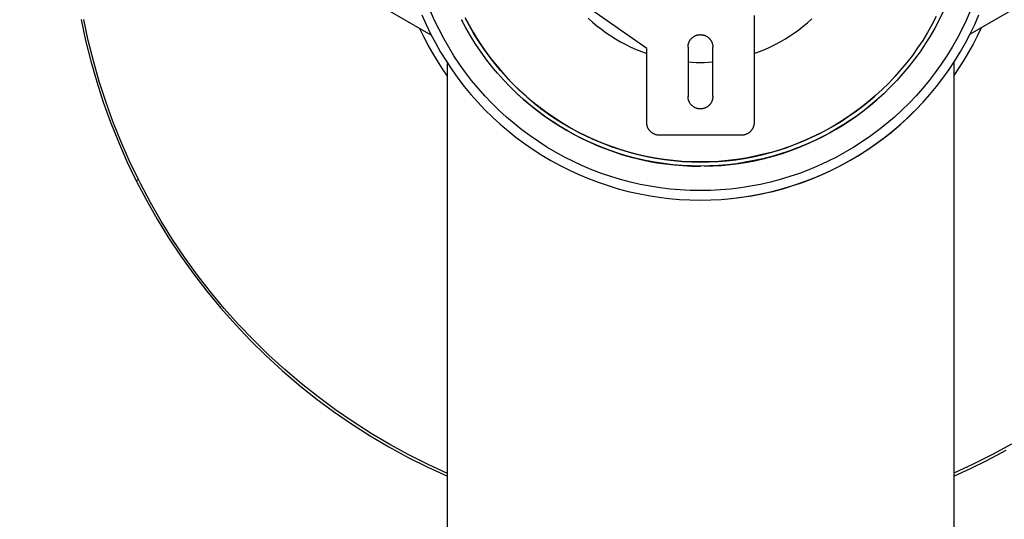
# Model space of a CAD drawing. Header units: millimetres. Extents: x 2489 to 5060, y -11490 to -9826.
# Tile 4 of 25: x 2926 to 3165, y -10360 to -10239. Entities that reach past the tile are written whole.
import ezdxf

# ---------------------------------------------------------------- set-up
doc = ezdxf.new("R2010")
doc.units = ezdxf.units.MM
doc.layers.add('Make2D$Visible$Curvas', color=7, linetype='Continuous')

msp = doc.modelspace()

# ---------------------------------------------------------------- linework, layer by layer
at = {"layer": 'Make2D$Visible$Curvas', "color": 8, "lineweight": -3, "true_color": 0x7f7f7f}
for p, q in [((3025.75, -10242.46), (2488.71, -9932.4)), ((3693.23, -9932.28), (3156.38, -10242.23)), ((3023.46, -10237.52), (3024.48, -10239.84)), ((3026.57, -10238.88), (3025.58, -10236.63)), ((3033.08, -10238.7), (3033.34, -10239.2)), ((3034.14, -10240.68), (3033.09, -10238.71)), ((3033.97, -10238.24), (3034.91, -10240.02)), ((3035.01, -10240.2), (3033.98, -10238.26)), ((3063.8, -10238.36), (3064.83, -10239.29)), ((3117, -10239.43), (3118.02, -10238.53)), ((3148.18, -10237.96), (3147.15, -10239.92)), ((3148.9, -10238.75), (3147.84, -10240.74)), ((3149.89, -10236.73), (3148.9, -10238.75)), ((3156.43, -10236.63), (3155.44, -10238.88)), ((3157.53, -10239.84), (3158.55, -10237.52)), ((3024.48, -10239.84), (3025.57, -10242.12)), ((3025.05, -10241.06), (3025.06, -10241.06)), ((3027.63, -10241.08), (3026.57, -10238.88)), ((3028.77, -10243.25), (3027.63, -10241.08)), ((3035.25, -10242.62), (3034.14, -10240.68)), ((3034.91, -10240.02), (3035.91, -10241.77)), ((3036.11, -10242.1), (3035.01, -10240.2)), ((3064.83, -10239.29), (3065.9, -10240.18)), ((3065.9, -10240.18), (3067, -10241.04)), ((3067, -10241.04), (3068.12, -10241.86)), ((3113.78, -10241.93), (3114.88, -10241.14)), ((3114.88, -10241.14), (3115.96, -10240.3)), ((3115.96, -10240.3), (3117, -10239.43)), ((3147.15, -10239.92), (3146.06, -10241.84)), ((3147.84, -10240.74), (3146.72, -10242.69)), ((3154.38, -10241.08), (3153.24, -10243.25)), ((3155.44, -10238.88), (3154.38, -10241.08)), ((3156.43, -10242.12), (3157.53, -10239.84)), ((3025.57, -10242.12), (3026.75, -10244.35)), ((3029.98, -10245.38), (3028.77, -10243.25)), ((3036.43, -10244.51), (3035.25, -10242.62)), ((3035.91, -10241.77), (3036.96, -10243.48)), ((3037.27, -10243.97), (3036.11, -10242.1)), ((3036.96, -10243.48), (3038.07, -10245.17)), ((3068.12, -10241.86), (3069.27, -10242.64)), ((3069.27, -10242.64), (3070.45, -10243.37)), ((3070.45, -10243.37), (3071.66, -10244.07)), ((3110.31, -10244.09), (3111.49, -10243.41)), ((3111.49, -10243.41), (3112.64, -10242.69)), ((3112.64, -10242.69), (3113.78, -10241.93)), ((3146.06, -10241.84), (3144.9, -10243.72)), ((3146.72, -10242.69), (3145.52, -10244.59)), ((3153.24, -10243.25), (3152.03, -10245.38)), ((3155.26, -10244.35), (3156.43, -10242.12)), ((3026.75, -10244.35), (3028, -10246.55)), ((3031.26, -10247.46), (3029.98, -10245.38)), ((3037.68, -10246.37), (3036.43, -10244.51)), ((3038.5, -10245.8), (3037.27, -10243.97)), ((3038.07, -10245.17), (3039.22, -10246.81)), ((3039.79, -10247.58), (3038.5, -10245.8)), ((3071.66, -10244.07), (3072.89, -10244.72)), ((3072.89, -10244.72), (3074.14, -10245.33)), ((3074.14, -10245.33), (3075.41, -10245.9)), ((3075.41, -10245.9), (3076.7, -10246.42)), ((3105.31, -10246.42), (3106.59, -10245.9)), ((3106.59, -10245.9), (3107.86, -10245.34)), ((3107.86, -10245.34), (3109.11, -10244.73)), ((3109.11, -10244.73), (3110.31, -10244.09)), ((3143.67, -10245.56), (3142.39, -10247.35)), ((3144.9, -10243.72), (3143.67, -10245.56)), ((3145.52, -10244.59), (3144.27, -10246.46)), ((3152.03, -10245.38), (3150.74, -10247.46)), ((3154.01, -10246.55), (3155.26, -10244.35)), ((3028, -10246.55), (3029.33, -10248.7)), ((3032.62, -10249.5), (3031.26, -10247.46)), ((3038.99, -10248.18), (3037.68, -10246.37)), ((3040.36, -10249.94), (3038.99, -10248.18)), ((3039.22, -10246.81), (3040.43, -10248.42)), ((3041.13, -10249.32), (3039.79, -10247.58)), ((3076.7, -10246.42), (3078.01, -10246.9)), ((3104.01, -10246.9), (3105.31, -10246.42)), ((3142.39, -10247.35), (3141.04, -10249.11)), ((3142.94, -10248.28), (3141.56, -10250.06)), ((3144.27, -10246.46), (3142.94, -10248.28)), ((3150.74, -10247.46), (3149.39, -10249.5)), ((3152.68, -10248.7), (3154.01, -10246.55)), ((3029.33, -10248.7), (3030.73, -10250.81)), ((3029.71, -10869.2), (3029.71, -10249.29)), ((3034.05, -10251.49), (3032.62, -10249.5)), ((3041.79, -10251.66), (3040.36, -10249.94)), ((3040.43, -10248.42), (3041.69, -10249.99)), ((3042.54, -10251.01), (3041.13, -10249.32)), ((3041.69, -10249.99), (3042.99, -10251.52)), ((3088, -10248.96), (3089, -10249.03)), ((3089, -10249.03), (3090, -10249.06)), ((3090, -10249.06), (3091, -10249.08)), ((3091, -10249.08), (3092, -10249.06)), ((3092, -10249.06), (3093, -10249.03)), ((3093, -10249.03), (3094, -10248.96)), ((3141.04, -10249.11), (3139.63, -10250.81)), ((3141.56, -10250.06), (3140.12, -10251.78)), ((3149.39, -10249.5), (3147.96, -10251.49)), ((3151.28, -10250.81), (3152.68, -10248.7)), ((3152.43, -10249.09), (3152.43, -10869.2)), ((3030.73, -10250.81), (3032.2, -10252.86)), ((3032.2, -10252.86), (3033.74, -10254.87)), ((3035.54, -10253.43), (3034.05, -10251.49)), ((3043.27, -10253.32), (3041.79, -10251.66)), ((3044.01, -10252.65), (3042.54, -10251.01)), ((3042.99, -10251.52), (3044.35, -10253.01)), ((3045.53, -10254.23), (3044.01, -10252.65)), ((3044.35, -10253.01), (3045.75, -10254.46)), ((3138.17, -10252.46), (3136.65, -10254.06)), ((3139.63, -10250.81), (3138.17, -10252.46)), ((3140.12, -10251.78), (3138.61, -10253.46)), ((3147.96, -10251.49), (3146.47, -10253.43)), ((3148.27, -10254.87), (3149.81, -10252.86)), ((3149.81, -10252.86), (3151.28, -10250.81)), ((3033.74, -10254.87), (3035.35, -10256.82)), ((3037.1, -10255.32), (3035.54, -10253.43)), ((3038.72, -10257.16), (3037.1, -10255.32)), ((3044.82, -10254.94), (3043.27, -10253.32)), ((3046.42, -10256.5), (3044.82, -10254.94)), ((3045.04, -10255.16), (3046.57, -10256.64)), ((3047.1, -10255.77), (3045.53, -10254.23)), ((3045.75, -10254.46), (3047.32, -10255.98)), ((3136.65, -10254.06), (3135.07, -10255.61)), ((3137.05, -10255.08), (3135.44, -10256.64)), ((3138.61, -10253.46), (3137.05, -10255.08)), ((3144.91, -10255.32), (3143.29, -10257.16)), ((3146.47, -10253.43), (3144.91, -10255.32)), ((3146.66, -10256.82), (3148.27, -10254.87)), ((3035.35, -10256.82), (3037.03, -10258.71)), ((3040.41, -10258.93), (3038.72, -10257.16)), ((3048.07, -10258), (3046.42, -10256.5)), ((3046.57, -10256.64), (3048.15, -10258.07)), ((3048.73, -10257.25), (3047.1, -10255.77)), ((3047.32, -10255.98), (3048.94, -10257.44)), ((3050.4, -10258.67), (3048.73, -10257.25)), ((3048.94, -10257.44), (3050.61, -10258.85)), ((3131.68, -10258.6), (3133.21, -10257.3)), ((3133.44, -10257.11), (3131.76, -10258.54)), ((3135.07, -10255.61), (3133.44, -10257.11)), ((3135.44, -10256.64), (3133.77, -10258.15)), ((3143.29, -10257.16), (3141.6, -10258.93)), ((3144.98, -10258.71), (3146.66, -10256.82)), ((3037.03, -10258.71), (3038.77, -10260.54)), ((3042.16, -10260.65), (3040.41, -10258.93)), ((3049.77, -10259.45), (3048.07, -10258)), ((3048.15, -10258.07), (3049.78, -10259.44)), ((3051.52, -10260.83), (3049.77, -10259.45)), ((3049.78, -10259.44), (3051.44, -10260.76)), ((3052.13, -10260.04), (3050.4, -10258.67)), ((3050.61, -10258.85), (3052.33, -10260.2)), ((3053.9, -10261.35), (3052.13, -10260.04)), ((3052.33, -10260.2), (3054.1, -10261.49)), ((3093.19, -10259.39), (3093.19, -10259.39)), ((3130.04, -10259.92), (3128.26, -10261.24)), ((3128.51, -10261.05), (3130.11, -10259.85)), ((3131.76, -10258.54), (3130.04, -10259.92)), ((3130.11, -10259.85), (3131.68, -10258.6)), ((3130.64, -10260.7), (3132.23, -10259.45)), ((3132.24, -10259.45), (3130.67, -10260.7)), ((3132.23, -10259.45), (3133.77, -10258.15)), ((3133.77, -10258.15), (3132.24, -10259.45)), ((3141.6, -10258.93), (3139.85, -10260.65)), ((3143.24, -10260.54), (3144.98, -10258.71)), ((3038.77, -10260.54), (3040.57, -10262.32)), ((3040.57, -10262.32), (3042.44, -10264.02)), ((3043.96, -10262.3), (3042.16, -10260.65)), ((3045.82, -10263.9), (3043.96, -10262.3)), ((3051.44, -10260.76), (3053.15, -10262.03)), ((3053.32, -10262.16), (3051.52, -10260.83)), ((3053.15, -10262.03), (3054.9, -10263.24)), ((3055.16, -10263.42), (3053.32, -10262.16)), ((3055.71, -10262.59), (3053.9, -10261.35)), ((3054.1, -10261.49), (3055.9, -10262.72)), ((3057.56, -10263.77), (3055.71, -10262.59)), ((3126.45, -10262.49), (3124.58, -10263.68)), ((3125.18, -10263.29), (3126.86, -10262.19)), ((3128.26, -10261.24), (3126.45, -10262.49)), ((3126.86, -10262.19), (3128.51, -10261.05)), ((3127.37, -10263.06), (3129.02, -10261.91)), ((3129.06, -10261.9), (3127.42, -10263.04)), ((3129.02, -10261.91), (3130.64, -10260.7)), ((3130.67, -10260.7), (3129.06, -10261.9)), ((3138.05, -10262.3), (3136.19, -10263.9)), ((3139.85, -10260.65), (3138.05, -10262.3)), ((3139.57, -10264.02), (3141.44, -10262.32)), ((3141, -10262.73), (3142.79, -10260.99)), ((3141.44, -10262.32), (3143.24, -10260.54)), ((3042.44, -10264.02), (3044.36, -10265.67)), ((3047.74, -10265.42), (3045.82, -10263.9)), ((3054.9, -10263.24), (3056.69, -10264.39)), ((3057.04, -10264.62), (3055.16, -10263.42)), ((3055.9, -10262.72), (3057.75, -10263.89)), ((3056.69, -10264.39), (3058.51, -10265.48)), ((3058.97, -10265.76), (3057.04, -10264.62)), ((3059.46, -10264.89), (3057.56, -10263.77)), ((3057.75, -10263.89), (3059.64, -10264.99)), ((3061.39, -10265.94), (3059.46, -10264.89)), ((3059.64, -10264.99), (3061.56, -10266.03)), ((3122.68, -10264.81), (3120.75, -10265.87)), ((3121.73, -10265.33), (3123.47, -10264.34)), ((3124.58, -10263.68), (3122.68, -10264.81)), ((3123.47, -10264.34), (3125.18, -10263.29)), ((3123.95, -10265.22), (3125.68, -10264.16)), ((3125.74, -10264.14), (3124.03, -10265.19)), ((3125.68, -10264.16), (3127.37, -10263.06)), ((3127.42, -10263.04), (3125.74, -10264.14)), ((3136.19, -10263.9), (3134.27, -10265.42)), ((3137.23, -10266.02), (3139.14, -10264.41)), ((3137.65, -10265.67), (3139.57, -10264.02)), ((3139.14, -10264.41), (3141, -10262.73)), ((3044.36, -10265.67), (3046.33, -10267.25)), ((3046.33, -10267.25), (3048.36, -10268.75)), ((3049.7, -10266.88), (3047.74, -10265.42)), ((3051.72, -10268.27), (3049.7, -10266.88)), ((3058.51, -10265.48), (3060.37, -10266.52)), ((3060.93, -10266.83), (3058.97, -10265.76)), ((3060.37, -10266.52), (3062.26, -10267.49)), ((3062.92, -10267.82), (3060.93, -10266.83)), ((3063.36, -10266.92), (3061.39, -10265.94)), ((3061.56, -10266.03), (3063.52, -10267)), ((3065.36, -10267.84), (3063.36, -10266.92)), ((3063.52, -10267), (3065.51, -10267.9)), ((3116.08, -10268.1), (3118.03, -10267.21)), ((3118.77, -10266.86), (3116.77, -10267.79)), ((3118.03, -10267.21), (3119.96, -10266.26)), ((3118.51, -10268.09), (3120.41, -10267.16)), ((3120.51, -10267.12), (3118.55, -10268.08)), ((3120.75, -10265.87), (3118.77, -10266.86)), ((3119.96, -10266.26), (3121.73, -10265.33)), ((3120.41, -10267.16), (3122.2, -10266.21)), ((3122.29, -10266.18), (3120.51, -10267.12)), ((3122.2, -10266.21), (3123.95, -10265.22)), ((3124.03, -10265.19), (3122.29, -10266.18)), ((3132.31, -10266.88), (3130.29, -10268.27)), ((3134.27, -10265.42), (3132.31, -10266.88)), ((3133.64, -10268.75), (3135.67, -10267.25)), ((3135.26, -10267.56), (3137.23, -10266.02)), ((3135.67, -10267.25), (3137.65, -10265.67)), ((3048.36, -10268.75), (3050.44, -10270.19)), ((3053.78, -10269.59), (3051.72, -10268.27)), ((3055.89, -10270.84), (3053.78, -10269.59)), ((3062.26, -10267.49), (3064.18, -10268.41)), ((3064.96, -10268.75), (3062.92, -10267.82)), ((3064.18, -10268.41), (3066.13, -10269.26)), ((3067.02, -10269.61), (3064.96, -10268.75)), ((3067.39, -10268.68), (3065.36, -10267.84)), ((3065.51, -10267.9), (3067.53, -10268.74)), ((3066.13, -10269.26), (3068.11, -10270.05)), ((3069.11, -10270.4), (3067.02, -10269.61)), ((3069.44, -10269.46), (3067.39, -10268.68)), ((3067.53, -10268.74), (3069.57, -10269.51)), ((3071.53, -10270.17), (3069.44, -10269.46)), ((3069.57, -10269.51), (3071.64, -10270.2)), ((3110.04, -10270.34), (3112.08, -10269.66)), ((3112.66, -10269.43), (3110.57, -10270.14)), ((3112.08, -10269.66), (3114.09, -10268.91)), ((3114.52, -10269.8), (3112.47, -10270.55)), ((3112.65, -10270.51), (3114.63, -10269.77)), ((3114.73, -10268.64), (3112.66, -10269.43)), ((3114.09, -10268.91), (3116.08, -10268.1)), ((3116.55, -10268.97), (3114.52, -10269.8)), ((3114.63, -10269.77), (3116.59, -10268.96)), ((3116.77, -10267.79), (3114.73, -10268.64)), ((3118.55, -10268.08), (3116.55, -10268.97)), ((3116.59, -10268.96), (3118.51, -10268.09)), ((3128.23, -10269.59), (3126.12, -10270.84)), ((3130.29, -10268.27), (3128.23, -10269.59)), ((3131.17, -10270.45), (3133.24, -10269.04)), ((3131.56, -10270.19), (3133.64, -10268.75)), ((3133.24, -10269.04), (3135.26, -10267.56)), ((3050.44, -10270.19), (3052.57, -10271.55)), ((3052.57, -10271.55), (3054.75, -10272.84)), ((3058.04, -10272.02), (3055.89, -10270.84)), ((3060.22, -10273.12), (3058.04, -10272.02)), ((3068.11, -10270.05), (3070.11, -10270.77)), ((3071.22, -10271.12), (3069.11, -10270.4)), ((3070.11, -10270.77), (3072.13, -10271.43)), ((3073.36, -10271.76), (3071.22, -10271.12)), ((3073.63, -10270.8), (3071.53, -10270.17)), ((3071.64, -10270.2), (3073.74, -10270.83)), ((3072.13, -10271.43), (3074.18, -10272.02)), ((3075.52, -10272.33), (3073.36, -10271.76)), ((3075.76, -10271.36), (3073.63, -10270.8)), ((3073.74, -10270.83), (3075.85, -10271.38)), ((3074.18, -10272.02), (3076.24, -10272.54)), ((3077.9, -10271.85), (3075.76, -10271.36)), ((3075.85, -10271.38), (3077.98, -10271.86)), ((3080.06, -10272.26), (3077.9, -10271.85)), ((3077.98, -10271.86), (3080.13, -10272.27)), ((3101.69, -10272.34), (3103.8, -10271.94)), ((3104.17, -10271.83), (3102, -10272.25)), ((3103.8, -10271.94), (3105.9, -10271.48)), ((3106.32, -10271.34), (3104.17, -10271.83)), ((3105.9, -10271.48), (3107.98, -10270.94)), ((3108.3, -10271.86), (3106.18, -10272.41)), ((3108.46, -10270.78), (3106.32, -10271.34)), ((3106.58, -10272.34), (3108.62, -10271.8)), ((3107.98, -10270.94), (3110.04, -10270.34)), ((3110.4, -10271.24), (3108.3, -10271.86)), ((3110.57, -10270.14), (3108.46, -10270.78)), ((3108.62, -10271.8), (3110.65, -10271.19)), ((3112.47, -10270.55), (3110.4, -10271.24)), ((3110.65, -10271.19), (3112.65, -10270.51)), ((3123.97, -10272.02), (3121.78, -10273.12)), ((3126.12, -10270.84), (3123.97, -10272.02)), ((3126.9, -10273.04), (3129.06, -10271.78)), ((3127.26, -10272.84), (3129.43, -10271.55)), ((3129.06, -10271.78), (3131.17, -10270.45)), ((3129.43, -10271.55), (3131.56, -10270.19)), ((3054.75, -10272.84), (3056.97, -10274.06)), ((3056.97, -10274.06), (3059.23, -10275.19)), ((3062.45, -10274.14), (3060.22, -10273.12)), ((3064.71, -10275.09), (3062.45, -10274.14)), ((3077.7, -10272.83), (3075.52, -10272.33)), ((3076.24, -10272.54), (3078.32, -10272.99)), ((3079.89, -10273.25), (3077.7, -10272.83)), ((3078.32, -10272.99), (3080.41, -10273.37)), ((3082.1, -10273.59), (3079.89, -10273.25)), ((3082.23, -10272.6), (3080.06, -10272.26)), ((3080.13, -10272.27), (3082.29, -10272.61)), ((3080.41, -10273.37), (3082.52, -10273.68)), ((3084.32, -10273.86), (3082.1, -10273.59)), ((3084.42, -10272.86), (3082.23, -10272.6)), ((3082.29, -10272.61), (3084.46, -10272.87)), ((3082.52, -10273.68), (3084.63, -10273.92)), ((3086.54, -10274.05), (3084.32, -10273.86)), ((3086.61, -10273.05), (3084.42, -10272.86)), ((3084.46, -10272.87), (3086.64, -10273.05)), ((3084.63, -10273.92), (3086.75, -10274.08)), ((3088.77, -10274.16), (3086.54, -10274.05)), ((3088.81, -10273.16), (3086.61, -10273.05)), ((3086.64, -10273.05), (3088.82, -10273.16)), ((3086.75, -10274.08), (3088.88, -10274.18)), ((3091, -10274.2), (3088.77, -10274.16)), ((3091, -10273.2), (3088.81, -10273.16)), ((3088.82, -10273.16), (3091, -10273.2)), ((3088.88, -10274.18), (3091, -10274.2)), ((3093.21, -10273.16), (3091, -10273.2)), ((3091, -10273.2), (3093.15, -10273.18)), ((3093.19, -10274.17), (3091, -10274.2)), ((3091.92, -10274.2), (3094.04, -10274.15)), ((3093.15, -10273.18), (3095.3, -10273.08)), ((3095.38, -10274.05), (3093.19, -10274.17)), ((3095.42, -10273.05), (3093.21, -10273.16)), ((3094.04, -10274.15), (3096.15, -10274.02)), ((3095.3, -10273.08), (3097.44, -10272.9)), ((3097.56, -10273.87), (3095.38, -10274.05)), ((3097.62, -10272.86), (3095.42, -10273.05)), ((3096.15, -10274.02), (3098.25, -10273.82)), ((3097.44, -10272.9), (3099.57, -10272.65)), ((3099.73, -10273.61), (3097.56, -10273.87)), ((3099.81, -10272.59), (3097.62, -10272.86)), ((3098.25, -10273.82), (3100.35, -10273.56)), ((3099.57, -10272.65), (3101.69, -10272.34)), ((3101.89, -10273.28), (3099.73, -10273.61)), ((3102, -10272.25), (3099.81, -10272.59)), ((3100.35, -10273.56), (3102.44, -10273.22)), ((3104.04, -10272.88), (3101.89, -10273.28)), ((3102.44, -10273.22), (3104.52, -10272.82)), ((3106.18, -10272.41), (3104.04, -10272.88)), ((3104.52, -10272.82), (3106.58, -10272.34)), ((3119.56, -10274.14), (3117.3, -10275.09)), ((3121.78, -10273.12), (3119.56, -10274.14)), ((3122.46, -10275.35), (3124.7, -10274.23)), ((3122.78, -10275.19), (3125.04, -10274.06)), ((3124.7, -10274.23), (3126.9, -10273.04)), ((3125.04, -10274.06), (3127.26, -10272.84)), ((3059.23, -10275.19), (3061.52, -10276.25)), ((3061.52, -10276.25), (3063.85, -10277.23)), ((3067, -10275.96), (3064.71, -10275.09)), ((3069.31, -10276.75), (3067, -10275.96)), ((3071.66, -10277.46), (3069.31, -10276.75)), ((3112.69, -10276.75), (3110.35, -10277.46)), ((3115.01, -10275.96), (3112.69, -10276.75)), ((3117.3, -10275.09), (3115.01, -10275.96)), ((3117.87, -10277.34), (3120.18, -10276.38)), ((3118.15, -10277.23), (3120.49, -10276.25)), ((3120.18, -10276.38), (3122.46, -10275.35)), ((3120.49, -10276.25), (3122.78, -10275.19)), ((3063.85, -10277.23), (3066.22, -10278.12)), ((3066.22, -10278.12), (3068.61, -10278.94)), ((3068.61, -10278.94), (3071.03, -10279.67)), ((3074.03, -10278.08), (3071.66, -10277.46)), ((3076.41, -10278.63), (3074.03, -10278.08)), ((3078.82, -10279.09), (3076.41, -10278.63)), ((3081.24, -10279.47), (3078.82, -10279.09)), ((3103.19, -10279.09), (3100.77, -10279.47)), ((3105.59, -10278.63), (3103.19, -10279.09)), ((3107.98, -10278.08), (3105.59, -10278.63)), ((3110.35, -10277.46), (3107.98, -10278.08)), ((3110.76, -10279.73), (3113.16, -10279.01)), ((3110.98, -10279.67), (3113.4, -10278.94)), ((3113.16, -10279.01), (3115.53, -10278.22)), ((3113.4, -10278.94), (3115.79, -10278.12)), ((3115.53, -10278.22), (3117.87, -10277.34)), ((3115.79, -10278.12), (3118.15, -10277.23)), ((3071.03, -10279.67), (3073.48, -10280.32)), ((3073.48, -10280.32), (3075.94, -10280.88)), ((3075.94, -10280.88), (3078.42, -10281.36)), ((3078.42, -10281.36), (3080.92, -10281.75)), ((3080.92, -10281.75), (3083.43, -10282.05)), ((3083.67, -10279.76), (3081.24, -10279.47)), ((3086.11, -10279.98), (3083.67, -10279.76)), ((3088.56, -10280.1), (3086.11, -10279.98)), ((3091, -10280.14), (3088.56, -10280.1)), ((3093.45, -10280.1), (3091, -10280.14)), ((3095.9, -10279.98), (3093.45, -10280.1)), ((3098.34, -10279.76), (3095.9, -10279.98)), ((3100.77, -10279.47), (3098.34, -10279.76)), ((3098.58, -10282.05), (3101.09, -10281.75)), ((3100.98, -10281.76), (3103.45, -10281.38)), ((3101.09, -10281.75), (3103.58, -10281.36)), ((3103.45, -10281.38), (3105.91, -10280.91)), ((3103.58, -10281.36), (3106.07, -10280.88)), ((3105.91, -10280.91), (3108.35, -10280.36)), ((3106.07, -10280.88), (3108.53, -10280.32)), ((3108.35, -10280.36), (3110.76, -10279.73)), ((3108.53, -10280.32), (3110.98, -10279.67)), ((3083.43, -10282.05), (3085.95, -10282.27)), ((3085.95, -10282.27), (3088.48, -10282.4)), ((3088.48, -10282.4), (3091, -10282.44)), ((3091, -10282.44), (3093.5, -10282.4)), ((3091, -10282.44), (3093.53, -10282.4)), ((3093.5, -10282.4), (3096, -10282.27)), ((3093.53, -10282.4), (3096.06, -10282.27)), ((3096, -10282.27), (3098.49, -10282.06)), ((3096.06, -10282.27), (3098.58, -10282.05)), ((3098.49, -10282.06), (3100.98, -10281.76))]:
    msp.add_line(p, q, dxfattribs=at)
at = {"layer": 'Make2D$Visible$Curvas', "color": 7, "lineweight": -3, "true_color": 0xffffff}
for p, q in [((3078, -10245.68), (3062.28, -10234.68)), ((3104, -10237.7), (3104, -10263.7)), ((3088.56, -10243.58), (3088.63, -10243.5)), ((3088.63, -10243.5), (3088.69, -10243.42)), ((3088.69, -10243.42), (3088.76, -10243.34)), ((3088.76, -10243.34), (3088.83, -10243.27)), ((3088.83, -10243.27), (3088.9, -10243.19)), ((3088.9, -10243.19), (3088.98, -10243.12)), ((3088.98, -10243.12), (3089.05, -10243.05)), ((3089.05, -10243.05), (3089.13, -10242.99)), ((3089.13, -10242.99), (3089.22, -10242.92)), ((3089.22, -10242.92), (3089.3, -10242.86)), ((3089.3, -10242.86), (3089.39, -10242.81)), ((3089.39, -10242.81), (3089.47, -10242.75)), ((3089.47, -10242.75), (3089.56, -10242.7)), ((3089.56, -10242.7), (3089.66, -10242.65)), ((3089.66, -10242.65), (3089.75, -10242.61)), ((3089.75, -10242.61), (3089.84, -10242.56)), ((3089.84, -10242.56), (3089.94, -10242.53)), ((3089.94, -10242.53), (3090.04, -10242.49)), ((3090.04, -10242.49), (3090.14, -10242.46)), ((3090.14, -10242.46), (3090.24, -10242.43)), ((3090.24, -10242.43), (3090.34, -10242.41)), ((3090.34, -10242.41), (3090.44, -10242.39)), ((3090.44, -10242.39), (3090.54, -10242.37)), ((3090.54, -10242.37), (3090.64, -10242.35)), ((3090.64, -10242.35), (3090.75, -10242.34)), ((3090.75, -10242.34), (3090.85, -10242.34)), ((3090.85, -10242.34), (3090.95, -10242.33)), ((3090.95, -10242.33), (3091.06, -10242.33)), ((3091.06, -10242.33), (3091.16, -10242.34)), ((3091.16, -10242.34), (3091.26, -10242.34)), ((3091.26, -10242.34), (3091.37, -10242.35)), ((3091.37, -10242.35), (3091.47, -10242.37)), ((3091.47, -10242.37), (3091.57, -10242.39)), ((3091.57, -10242.39), (3091.67, -10242.41)), ((3091.67, -10242.41), (3091.77, -10242.43)), ((3091.77, -10242.43), (3091.87, -10242.46)), ((3091.87, -10242.46), (3091.97, -10242.49)), ((3091.97, -10242.49), (3092.07, -10242.53)), ((3092.07, -10242.53), (3092.16, -10242.56)), ((3092.16, -10242.56), (3092.26, -10242.61)), ((3092.26, -10242.61), (3092.35, -10242.65)), ((3092.35, -10242.65), (3092.44, -10242.7)), ((3092.44, -10242.7), (3092.53, -10242.75)), ((3092.53, -10242.75), (3092.62, -10242.81)), ((3092.62, -10242.81), (3092.71, -10242.86)), ((3092.71, -10242.86), (3092.79, -10242.92)), ((3092.79, -10242.92), (3092.87, -10242.99)), ((3092.87, -10242.99), (3092.95, -10243.05)), ((3092.95, -10243.05), (3093.03, -10243.12)), ((3093.03, -10243.12), (3093.11, -10243.19)), ((3093.11, -10243.19), (3093.18, -10243.27)), ((3093.18, -10243.27), (3093.25, -10243.34)), ((3093.25, -10243.34), (3093.32, -10243.42)), ((3093.32, -10243.42), (3093.38, -10243.5)), ((3093.38, -10243.5), (3093.44, -10243.58)), ((3078, -10263.7), (3078, -10245.68)), ((3088, -10245.33), (3088.01, -10245.23)), ((3088, -10245.33), (3088, -10257.33)), ((3088.01, -10245.12), (3088.02, -10245.02)), ((3088.01, -10245.23), (3088.01, -10245.12)), ((3088.02, -10245.02), (3088.03, -10244.92)), ((3088.03, -10244.92), (3088.05, -10244.82)), ((3088.05, -10244.82), (3088.07, -10244.71)), ((3088.07, -10244.71), (3088.09, -10244.61)), ((3088.09, -10244.61), (3088.12, -10244.51)), ((3088.12, -10244.51), (3088.15, -10244.41)), ((3088.15, -10244.41), (3088.18, -10244.32)), ((3088.18, -10244.32), (3088.22, -10244.22)), ((3088.22, -10244.22), (3088.26, -10244.12)), ((3088.26, -10244.12), (3088.3, -10244.03)), ((3088.3, -10244.03), (3088.35, -10243.94)), ((3088.35, -10243.94), (3088.4, -10243.85)), ((3088.4, -10243.85), (3088.45, -10243.76)), ((3088.45, -10243.76), (3088.51, -10243.67)), ((3088.51, -10243.67), (3088.56, -10243.58)), ((3093.44, -10243.58), (3093.5, -10243.67)), ((3093.5, -10243.67), (3093.56, -10243.76)), ((3093.56, -10243.76), (3093.61, -10243.85)), ((3093.61, -10243.85), (3093.66, -10243.94)), ((3093.66, -10243.94), (3093.71, -10244.03)), ((3093.71, -10244.03), (3093.75, -10244.12)), ((3093.75, -10244.12), (3093.79, -10244.22)), ((3093.79, -10244.22), (3093.83, -10244.32)), ((3093.83, -10244.32), (3093.86, -10244.41)), ((3093.86, -10244.41), (3093.89, -10244.51)), ((3093.89, -10244.51), (3093.92, -10244.61)), ((3093.92, -10244.61), (3093.94, -10244.71)), ((3093.94, -10244.71), (3093.96, -10244.82)), ((3093.96, -10244.82), (3093.98, -10244.92)), ((3093.98, -10244.92), (3093.99, -10245.02)), ((3093.99, -10245.02), (3094, -10245.12)), ((3094, -10245.12), (3094, -10245.23)), ((3094, -10245.23), (3094, -10245.33)), ((3094, -10257.33), (3094, -10245.33)), ((3088.01, -10257.43), (3088, -10257.33)), ((3088.01, -10257.54), (3088.01, -10257.43)), ((3088.02, -10257.64), (3088.01, -10257.54)), ((3088.03, -10257.74), (3088.02, -10257.64)), ((3088.05, -10257.85), (3088.03, -10257.74)), ((3088.07, -10257.95), (3088.05, -10257.85)), ((3093.96, -10257.85), (3093.94, -10257.95)), ((3093.98, -10257.74), (3093.96, -10257.85)), ((3093.99, -10257.64), (3093.98, -10257.74)), ((3094, -10257.54), (3093.99, -10257.64)), ((3094, -10257.33), (3094, -10257.43)), ((3094, -10257.43), (3094, -10257.54)), ((3088.09, -10258.05), (3088.07, -10257.95)), ((3088.12, -10258.15), (3088.09, -10258.05)), ((3088.15, -10258.25), (3088.12, -10258.15)), ((3088.18, -10258.35), (3088.15, -10258.25)), ((3088.22, -10258.44), (3088.18, -10258.35)), ((3088.26, -10258.54), (3088.22, -10258.44)), ((3088.3, -10258.63), (3088.26, -10258.54)), ((3088.35, -10258.73), (3088.3, -10258.63)), ((3088.4, -10258.82), (3088.35, -10258.73)), ((3088.45, -10258.91), (3088.4, -10258.82)), ((3088.51, -10258.99), (3088.45, -10258.91)), ((3088.56, -10259.08), (3088.51, -10258.99)), ((3088.63, -10259.16), (3088.56, -10259.08)), ((3088.69, -10259.24), (3088.63, -10259.16)), ((3088.76, -10259.32), (3088.69, -10259.24)), ((3088.83, -10259.4), (3088.76, -10259.32)), ((3088.9, -10259.47), (3088.83, -10259.4)), ((3088.98, -10259.54), (3088.9, -10259.47)), ((3089.05, -10259.61), (3088.98, -10259.54)), ((3089.13, -10259.68), (3089.05, -10259.61)), ((3089.22, -10259.74), (3089.13, -10259.68)), ((3089.3, -10259.8), (3089.22, -10259.74)), ((3089.39, -10259.86), (3089.3, -10259.8)), ((3089.47, -10259.91), (3089.39, -10259.86)), ((3089.56, -10259.96), (3089.47, -10259.91)), ((3089.66, -10260.01), (3089.56, -10259.96)), ((3089.75, -10260.06), (3089.66, -10260.01)), ((3089.84, -10260.1), (3089.75, -10260.06)), ((3089.94, -10260.14), (3089.84, -10260.1)), ((3090.04, -10260.17), (3089.94, -10260.14)), ((3090.14, -10260.2), (3090.04, -10260.17)), ((3090.24, -10260.23), (3090.14, -10260.2)), ((3090.34, -10260.26), (3090.24, -10260.23)), ((3090.44, -10260.28), (3090.34, -10260.26)), ((3091.67, -10260.26), (3091.57, -10260.28)), ((3091.77, -10260.23), (3091.67, -10260.26)), ((3091.87, -10260.2), (3091.77, -10260.23)), ((3091.97, -10260.17), (3091.87, -10260.2)), ((3092.07, -10260.14), (3091.97, -10260.17)), ((3092.16, -10260.1), (3092.07, -10260.14)), ((3092.26, -10260.06), (3092.16, -10260.1)), ((3092.35, -10260.01), (3092.26, -10260.06)), ((3092.44, -10259.96), (3092.35, -10260.01)), ((3092.53, -10259.91), (3092.44, -10259.96)), ((3092.62, -10259.86), (3092.53, -10259.91)), ((3092.71, -10259.8), (3092.62, -10259.86)), ((3092.79, -10259.74), (3092.71, -10259.8)), ((3092.87, -10259.68), (3092.79, -10259.74)), ((3092.95, -10259.61), (3092.87, -10259.68)), ((3093.03, -10259.54), (3092.95, -10259.61)), ((3093.11, -10259.47), (3093.03, -10259.54)), ((3093.18, -10259.4), (3093.11, -10259.47)), ((3093.25, -10259.32), (3093.18, -10259.4)), ((3093.32, -10259.24), (3093.25, -10259.32)), ((3093.38, -10259.16), (3093.32, -10259.24)), ((3093.44, -10259.08), (3093.38, -10259.16)), ((3093.5, -10258.99), (3093.44, -10259.08)), ((3093.56, -10258.91), (3093.5, -10258.99)), ((3093.61, -10258.82), (3093.56, -10258.91)), ((3093.66, -10258.73), (3093.61, -10258.82)), ((3093.71, -10258.63), (3093.66, -10258.73)), ((3093.75, -10258.54), (3093.71, -10258.63)), ((3093.79, -10258.44), (3093.75, -10258.54)), ((3093.83, -10258.35), (3093.79, -10258.44)), ((3093.86, -10258.25), (3093.83, -10258.35)), ((3093.89, -10258.15), (3093.86, -10258.25)), ((3093.92, -10258.05), (3093.89, -10258.15)), ((3093.94, -10257.95), (3093.92, -10258.05)), ((3090.54, -10260.3), (3090.44, -10260.28)), ((3090.64, -10260.31), (3090.54, -10260.3)), ((3090.75, -10260.32), (3090.64, -10260.31)), ((3090.85, -10260.33), (3090.75, -10260.32)), ((3090.95, -10260.33), (3090.85, -10260.33)), ((3091.06, -10260.33), (3090.95, -10260.33)), ((3091.16, -10260.33), (3091.06, -10260.33)), ((3091.26, -10260.32), (3091.16, -10260.33)), ((3091.37, -10260.31), (3091.26, -10260.32)), ((3091.47, -10260.3), (3091.37, -10260.31)), ((3091.57, -10260.28), (3091.47, -10260.3)), ((3078.01, -10263.8), (3078, -10263.7)), ((3078.01, -10263.91), (3078.01, -10263.8)), ((3078.02, -10264.01), (3078.01, -10263.91)), ((3078.03, -10264.11), (3078.02, -10264.01)), ((3078.05, -10264.21), (3078.03, -10264.11)), ((3078.07, -10264.31), (3078.05, -10264.21)), ((3078.09, -10264.41), (3078.07, -10264.31)), ((3078.12, -10264.51), (3078.09, -10264.41)), ((3078.14, -10264.61), (3078.12, -10264.51)), ((3078.18, -10264.71), (3078.14, -10264.61)), ((3078.21, -10264.8), (3078.18, -10264.71)), ((3078.25, -10264.9), (3078.21, -10264.8)), ((3078.29, -10264.99), (3078.25, -10264.9)), ((3078.34, -10265.08), (3078.29, -10264.99)), ((3103.71, -10264.99), (3103.67, -10265.08)), ((3103.76, -10264.9), (3103.71, -10264.99)), ((3103.79, -10264.8), (3103.76, -10264.9)), ((3103.83, -10264.71), (3103.79, -10264.8)), ((3103.86, -10264.61), (3103.83, -10264.71)), ((3103.89, -10264.51), (3103.86, -10264.61)), ((3103.92, -10264.41), (3103.89, -10264.51)), ((3103.94, -10264.31), (3103.92, -10264.41)), ((3103.96, -10264.21), (3103.94, -10264.31)), ((3103.98, -10264.11), (3103.96, -10264.21)), ((3103.99, -10264.01), (3103.98, -10264.11)), ((3104, -10263.91), (3103.99, -10264.01)), ((3104, -10263.7), (3104, -10263.8)), ((3104, -10263.8), (3104, -10263.91)), ((3078.39, -10265.17), (3078.34, -10265.08)), ((3078.44, -10265.26), (3078.39, -10265.17)), ((3078.5, -10265.35), (3078.44, -10265.26)), ((3078.55, -10265.43), (3078.5, -10265.35)), ((3078.61, -10265.51), (3078.55, -10265.43)), ((3078.68, -10265.6), (3078.61, -10265.51)), ((3078.74, -10265.67), (3078.68, -10265.6)), ((3078.81, -10265.75), (3078.74, -10265.67)), ((3078.88, -10265.82), (3078.81, -10265.75)), ((3078.96, -10265.89), (3078.88, -10265.82)), ((3079.03, -10265.96), (3078.96, -10265.89)), ((3079.11, -10266.03), (3079.03, -10265.96)), ((3079.19, -10266.09), (3079.11, -10266.03)), ((3079.27, -10266.15), (3079.19, -10266.09)), ((3079.36, -10266.21), (3079.27, -10266.15)), ((3079.45, -10266.27), (3079.36, -10266.21)), ((3079.53, -10266.32), (3079.45, -10266.27)), ((3079.62, -10266.37), (3079.53, -10266.32)), ((3079.72, -10266.41), (3079.62, -10266.37)), ((3079.81, -10266.45), (3079.72, -10266.41)), ((3079.9, -10266.49), (3079.81, -10266.45)), ((3080, -10266.53), (3079.9, -10266.49)), ((3080.1, -10266.56), (3080, -10266.53)), ((3080.19, -10266.59), (3080.1, -10266.56)), ((3080.29, -10266.62), (3080.19, -10266.59)), ((3080.39, -10266.64), (3080.29, -10266.62)), ((3080.49, -10266.66), (3080.39, -10266.64)), ((3080.6, -10266.67), (3080.49, -10266.66)), ((3080.7, -10266.69), (3080.6, -10266.67)), ((3080.8, -10266.7), (3080.7, -10266.69)), ((3080.9, -10266.7), (3080.8, -10266.7)), ((3081, -10266.7), (3080.9, -10266.7)), ((3101, -10266.7), (3081, -10266.7)), ((3101.11, -10266.7), (3101, -10266.7)), ((3101.21, -10266.7), (3101.11, -10266.7)), ((3101.31, -10266.69), (3101.21, -10266.7)), ((3101.41, -10266.67), (3101.31, -10266.69)), ((3101.51, -10266.66), (3101.41, -10266.67)), ((3101.61, -10266.64), (3101.51, -10266.66)), ((3101.71, -10266.62), (3101.61, -10266.64)), ((3101.81, -10266.59), (3101.71, -10266.62)), ((3101.91, -10266.56), (3101.81, -10266.59)), ((3102.01, -10266.53), (3101.91, -10266.56)), ((3102.1, -10266.49), (3102.01, -10266.53)), ((3102.2, -10266.45), (3102.1, -10266.49)), ((3102.29, -10266.41), (3102.2, -10266.45)), ((3102.38, -10266.37), (3102.29, -10266.41)), ((3102.47, -10266.32), (3102.38, -10266.37)), ((3102.56, -10266.27), (3102.47, -10266.32)), ((3102.65, -10266.21), (3102.56, -10266.27)), ((3102.73, -10266.15), (3102.65, -10266.21)), ((3102.82, -10266.09), (3102.73, -10266.15)), ((3102.9, -10266.03), (3102.82, -10266.09)), ((3102.98, -10265.96), (3102.9, -10266.03)), ((3103.05, -10265.89), (3102.98, -10265.96)), ((3103.13, -10265.82), (3103.05, -10265.89)), ((3103.2, -10265.75), (3103.13, -10265.82)), ((3103.26, -10265.67), (3103.2, -10265.75)), ((3103.33, -10265.6), (3103.26, -10265.67)), ((3103.39, -10265.51), (3103.33, -10265.6)), ((3103.45, -10265.43), (3103.39, -10265.51)), ((3103.51, -10265.35), (3103.45, -10265.43)), ((3103.57, -10265.26), (3103.51, -10265.35)), ((3103.62, -10265.17), (3103.57, -10265.26)), ((3103.67, -10265.08), (3103.62, -10265.17))]:
    msp.add_line(p, q, dxfattribs=at)
at = {"layer": 'Make2D$Visible$Curvas', "color": 254, "lineweight": -3, "true_color": 0xcad1ee}
for p, q in [((2940.87, -10238.69), (2941.96, -10243.76)), ((2942.57, -10243.72), (2941.49, -10238.7)), ((3023.99, -10242.89), (3023.02, -10240.89)), ((3159.08, -10240.67), (3158.12, -10242.68)), ((3025.02, -10244.86), (3023.99, -10242.89)), ((3158.12, -10242.68), (3157.1, -10244.65)), ((2941.96, -10243.76), (2943.21, -10248.78)), ((2943.82, -10248.71), (2942.57, -10243.72)), ((3026.11, -10246.8), (3025.02, -10244.86)), ((3157.1, -10244.65), (3156.02, -10246.6)), ((3027.26, -10248.71), (3026.11, -10246.8)), ((3156.02, -10246.6), (3154.88, -10248.51)), ((2943.21, -10248.78), (2944.63, -10253.75)), ((2945.24, -10253.65), (2943.82, -10248.71)), ((3028.46, -10250.59), (3027.26, -10248.71)), ((3029.71, -10252.42), (3028.46, -10250.59)), ((3153.68, -10250.39), (3152.43, -10252.23)), ((3154.88, -10248.51), (3153.68, -10250.39)), ((2944.63, -10253.75), (2946.22, -10258.68)), ((2946.82, -10258.54), (2945.24, -10253.65)), ((2946.22, -10258.68), (2947.98, -10263.54)), ((2948.56, -10263.37), (2946.82, -10258.54)), ((2947.98, -10263.54), (2949.9, -10268.35)), ((2950.47, -10268.14), (2948.56, -10263.37)), ((2949.9, -10268.35), (2951.98, -10273.09)), ((2952.54, -10272.85), (2950.47, -10268.14)), ((2951.98, -10273.09), (2954.22, -10277.75)), ((2954.76, -10277.48), (2952.54, -10272.85)), ((2954.76, -10277.48), (2954.22, -10277.75)), ((2954.22, -10277.75), (2956.68, -10282.46)), ((2955.22, -10278.39), (2954.76, -10277.48)), ((2957.67, -10283), (2955.22, -10278.39)), ((2956.68, -10282.46), (2959.3, -10287.07)), ((2960.28, -10287.53), (2957.67, -10283)), ((2959.3, -10287.07), (2962.08, -10291.6)), ((2963.04, -10291.96), (2960.28, -10287.53)), ((2962.08, -10291.6), (2965.02, -10296.02)), ((2965.95, -10296.3), (2963.04, -10291.96)), ((2965.02, -10296.02), (2968.11, -10300.34)), ((2969.01, -10300.53), (2965.95, -10296.3)), ((2968.11, -10300.34), (2971.35, -10304.55)), ((2972.21, -10304.66), (2969.01, -10300.53)), ((2971.35, -10304.55), (2974.73, -10308.64)), ((2975.56, -10308.68), (2972.21, -10304.66)), ((2974.73, -10308.64), (2978.25, -10312.62)), ((2979.03, -10312.58), (2975.56, -10308.68)), ((2978.25, -10312.62), (2981.9, -10316.47)), ((2982.64, -10316.35), (2979.03, -10312.58)), ((2981.9, -10316.47), (2985.69, -10320.19)), ((2986.38, -10320), (2982.64, -10316.35)), ((2985.69, -10320.19), (2989.6, -10323.77)), ((2990.24, -10323.53), (2986.38, -10320)), ((2989.6, -10323.77), (2993.64, -10327.22)), ((2994.22, -10326.91), (2990.24, -10323.53)), ((2998.31, -10330.16), (2994.22, -10326.91)), ((2993.64, -10327.22), (2997.79, -10330.53)), ((2997.79, -10330.53), (3002.06, -10333.69)), ((3002.51, -10333.27), (2998.31, -10330.16)), ((3002.06, -10333.69), (3006.43, -10336.7)), ((3006.81, -10336.23), (3002.51, -10333.27)), ((3011.22, -10339.04), (3006.81, -10336.23)), ((3006.43, -10336.7), (3010.91, -10339.56)), ((3015.71, -10341.7), (3011.22, -10339.04)), ((3010.91, -10339.56), (3015.48, -10342.26)), ((3015.48, -10342.26), (3020.14, -10344.8)), ((3020.3, -10344.2), (3015.71, -10341.7)), ((3160.46, -10345.53), (3165.14, -10343.04)), ((3166.4, -10341.64), (3161.83, -10344.14)), ((3020.14, -10344.8), (3024.89, -10347.18)), ((3024.97, -10346.54), (3020.3, -10344.2)), ((3156.48, -10347.49), (3160.46, -10345.53)), ((3161.83, -10344.14), (3157.17, -10346.48)), ((3024.89, -10347.18), (3029.71, -10349.39)), ((3029.71, -10348.73), (3024.97, -10346.54)), ((3152.43, -10349.33), (3156.48, -10347.49)), ((3157.17, -10346.48), (3152.44, -10348.66))]:
    msp.add_line(p, q, dxfattribs=at)

doc.saveas('drawing.dxf')
